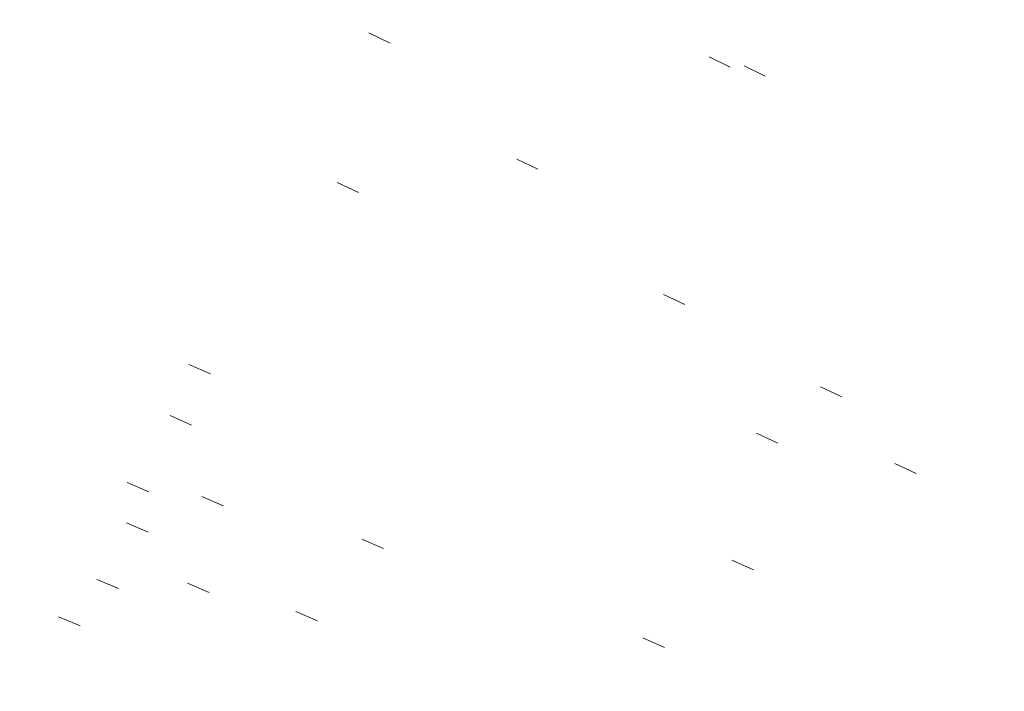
# Model space of a CAD drawing. Extents: x 413123 to 1465301, y 377724 to 504150.
# Tile 27 of 256: x 1463209.03 to 1463213.2, y 433226.7 to 433229.55. Entities that reach past the tile are written whole.
import ezdxf

# ---------------------------------------------------------------- set-up
doc = ezdxf.new("R2010")
doc.units = 0
doc.header["$MEASUREMENT"] = 0
doc.linetypes.add('DGN Style 1', pattern=[8.732639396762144, 0.01453018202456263, -8.71810921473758])
doc.linetypes.add('DGN Style 3', pattern=[20.34225483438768, 14.53018202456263, -5.812072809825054])
doc.layers.add('PV_X_Curb', color=120, linetype='DGN Style 1', lineweight=0)
doc.layers.add('PV_X_EOP', color=7, linetype='DGN Style 3', lineweight=0)
doc.layers.add('SV_Observation (Construction)', color=97, linetype='DGN Style 1', lineweight=0, transparency=0.9)

msp = doc.modelspace()

# ---------------------------------------------------------------- linework, layer by layer
at = {"layer": 'PV_X_Curb'}
for points, knots in [([(1463034.114341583, 433358.5354235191, 570.967442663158), (1463034.382762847, 433357.8525596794, 570.9829174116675), (1463034.902669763, 433356.6746703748, 570.9791408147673), (1463036.322057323, 433354.5205973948, 570.6849760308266), (1463037.748960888, 433352.2020754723, 570.6878951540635), (1463040.018756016, 433349.1857511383, 570.9427811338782), (1463042.639031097, 433346.7780487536, 570.7955674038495), (1463044.970687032, 433345.5933757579, 570.8824061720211), (1463045.921303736, 433345.2188641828, 570.878208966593), (1463051.106075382, 433343.1762354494, 570.8553169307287), (1463056.290847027, 433341.1336067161, 570.8324248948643), (1463061.475618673, 433339.0909779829, 570.809532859), (1463062.018547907, 433338.9041474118, 570.7725412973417), (1463062.561477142, 433338.7173168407, 570.7355497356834), (1463063.104406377, 433338.5304862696, 570.6985581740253), (1463069.657625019, 433335.9461940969, 570.7210719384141), (1463076.21084366, 433333.3619019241, 570.7435857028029), (1463082.764062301, 433330.7776097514, 570.7660994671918), (1463087.246478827, 433329.0023655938, 570.8028168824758), (1463091.728895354, 433327.2271214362, 570.8395342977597), (1463096.211311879, 433325.4518772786, 570.8762517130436), (1463096.878442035, 433325.1897515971, 570.9638925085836), (1463097.545572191, 433324.9276259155, 571.0515333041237), (1463098.212702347, 433324.6655002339, 571.1391740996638), (1463104.831686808, 433322.094946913, 571.1640382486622), (1463111.45067127, 433319.524393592, 571.1889023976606), (1463118.069655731, 433316.953840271, 571.2137665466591), (1463125.957183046, 433313.9138789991, 571.1851535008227), (1463133.844710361, 433310.8739177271, 571.1565404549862), (1463141.732237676, 433307.8339564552, 571.1279274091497), (1463145.767175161, 433306.241790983, 571.1313455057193), (1463149.802112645, 433304.6496255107, 571.134763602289), (1463153.83705013, 433303.0574600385, 571.1381816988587), (1463154.355066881, 433302.8054079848, 571.0924572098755), (1463154.873083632, 433302.5533559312, 571.0467327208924), (1463155.391100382, 433302.3013038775, 571.0010082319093), (1463159.740180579, 433300.5574304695, 571.007755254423), (1463164.089260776, 433298.8135570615, 571.0145022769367), (1463168.438340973, 433297.0696836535, 571.0212492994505), (1463173.76020955, 433294.9893866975, 571.0517121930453), (1463179.082078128, 433292.9090897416, 571.0821750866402), (1463184.403946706, 433290.8287927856, 571.1126379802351), (1463184.927832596, 433290.6024130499, 571.183469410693), (1463185.451718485, 433290.3760333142, 571.254300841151), (1463185.975604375, 433290.1496535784, 571.3251322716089), (1463193.283059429, 433287.4009373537, 571.3274320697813), (1463200.590514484, 433284.6522211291, 571.3297318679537), (1463207.897969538, 433281.9035049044, 571.3320316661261), (1463214.611583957, 433279.3049910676, 571.3660593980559), (1463221.325198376, 433276.7064772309, 571.4000871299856), (1463228.038812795, 433274.1079633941, 571.4341148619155), (1463234.876881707, 433271.4003319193, 571.5030017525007), (1463241.714950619, 433268.6927004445, 571.5718886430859), (1463248.553019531, 433265.9850689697, 571.6407755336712), (1463252.53367608, 433264.4224603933, 571.6987979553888), (1463256.514332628, 433262.8598518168, 571.7568203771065), (1463260.494989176, 433261.2972432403, 571.8148427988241), (1463261.18962272, 433261.0748617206, 571.7422662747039), (1463261.884256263, 433260.8524802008, 571.6696897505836), (1463262.578889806, 433260.6300986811, 571.5971132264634), (1463267.974277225, 433258.4984942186, 571.5913249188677), (1463273.369664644, 433256.3668897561, 571.5855366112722), (1463278.765052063, 433254.2352852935, 571.5797483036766), (1463284.039124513, 433252.1341649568, 571.626583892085), (1463289.313196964, 433250.0330446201, 571.6734194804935), (1463294.587269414, 433247.9319242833, 571.7202550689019), (1463295.147837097, 433247.7325865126, 571.8045569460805), (1463295.70840478, 433247.533248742, 571.8888588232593), (1463296.268972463, 433247.3339109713, 571.9731607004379), (1463303.262539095, 433244.6091737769, 572.0038664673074), (1463310.256105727, 433241.8844365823, 572.034572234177), (1463317.249672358, 433239.1596993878, 572.0652780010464), (1463324.8255847, 433236.206749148, 572.1003223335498), (1463332.401497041, 433233.2537989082, 572.1353666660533), (1463339.977409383, 433230.3008486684, 572.1704109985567), (1463346.624217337, 433227.6724527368, 572.1699621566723), (1463353.271025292, 433225.044056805, 572.1695133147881), (1463359.917833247, 433222.4156608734, 572.1690644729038), (1463363.666535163, 433220.9685334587, 572.1740861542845), (1463367.415237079, 433219.521406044, 572.1791078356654), (1463371.163938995, 433218.0742786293, 572.1841295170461), (1463371.754596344, 433217.8301906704, 572.1047293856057), (1463372.345253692, 433217.5861027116, 572.0253292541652), (1463372.935911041, 433217.3420147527, 571.9459291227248), (1463380.338603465, 433214.4611246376, 571.9041823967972), (1463387.741295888, 433211.5802345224, 571.8624356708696), (1463395.143988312, 433208.6993444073, 571.8206889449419), (1463403.121855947, 433205.5721027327, 571.8539167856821), (1463411.099723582, 433202.4448610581, 571.8871446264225), (1463419.077591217, 433199.3176193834, 571.9203724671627), (1463419.407565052, 433199.1647159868, 571.9396248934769), (1463419.737538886, 433199.0118125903, 571.9588773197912), (1463420.067512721, 433198.8589091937, 571.9781297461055)], [0, 0, 0, 0, 0.004163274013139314, 0.007301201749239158, 0.0146979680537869, 0.01957460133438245, 0.02877745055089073, 0.03448275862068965, 0.03448275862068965, 0.03448275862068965, 0.06896551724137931, 0.06896551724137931, 0.06896551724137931, 0.1034482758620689, 0.1034482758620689, 0.1034482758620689, 0.1379310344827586, 0.1379310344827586, 0.1379310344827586, 0.1724137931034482, 0.1724137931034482, 0.1724137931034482, 0.2068965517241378, 0.2068965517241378, 0.2068965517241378, 0.2413793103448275, 0.2413793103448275, 0.2413793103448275, 0.2758620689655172, 0.2758620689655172, 0.2758620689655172, 0.3103448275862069, 0.3103448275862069, 0.3103448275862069, 0.3448275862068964, 0.3448275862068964, 0.3448275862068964, 0.3793103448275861, 0.3793103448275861, 0.3793103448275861, 0.4137931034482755, 0.4137931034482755, 0.4137931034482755, 0.4482758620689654, 0.4482758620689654, 0.4482758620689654, 0.4827586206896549, 0.4827586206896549, 0.4827586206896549, 0.5172413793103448, 0.5172413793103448, 0.5172413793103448, 0.5517241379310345, 0.5517241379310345, 0.5517241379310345, 0.5862068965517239, 0.5862068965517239, 0.5862068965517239, 0.6206896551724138, 0.6206896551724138, 0.6206896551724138, 0.6551724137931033, 0.6551724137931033, 0.6551724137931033, 0.6896551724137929, 0.6896551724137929, 0.6896551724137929, 0.7241379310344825, 0.7241379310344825, 0.7241379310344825, 0.7586206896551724, 0.7586206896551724, 0.7586206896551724, 0.7931034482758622, 0.7931034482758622, 0.7931034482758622, 0.8275862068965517, 0.8275862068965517, 0.8275862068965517, 0.8620689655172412, 0.8620689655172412, 0.8620689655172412, 0.8965517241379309, 0.8965517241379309, 0.8965517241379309, 0.9310344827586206, 0.9310344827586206, 0.9310344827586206, 0.9655172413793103, 0.9655172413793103, 0.9655172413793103, 1, 1, 1, 1]), ([(1463694.730807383, 433042.1012902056, 573.2000085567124), (1463688.122071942, 433044.6665198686, 573.2117681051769), (1463681.5133365, 433047.2317495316, 573.2235276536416), (1463674.904601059, 433049.7969791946, 573.2352872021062), (1463669.906627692, 433051.7384291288, 573.2422034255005), (1463664.908654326, 433053.679879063, 573.249119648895), (1463659.910680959, 433055.6213289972, 573.2560358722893), (1463659.31440991, 433055.8530469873, 573.3282538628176), (1463658.718138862, 433056.0847649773, 573.400471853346), (1463658.121867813, 433056.3164829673, 573.4726898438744), (1463656.811811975, 433056.8455353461, 573.4691755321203), (1463655.501756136, 433057.3745877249, 573.4656612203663), (1463654.191700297, 433057.9036401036, 573.4621469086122), (1463647.078403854, 433060.7016199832, 573.4311409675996), (1463639.965107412, 433063.4995998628, 573.4001350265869), (1463632.851810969, 433066.2975797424, 573.3691290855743), (1463626.603526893, 433068.7760307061, 573.3262890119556), (1463620.355242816, 433071.25448167, 573.2834489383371), (1463614.10695874, 433073.7329326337, 573.2406088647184), (1463606.821724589, 433076.5483492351, 573.1778320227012), (1463599.536490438, 433079.3637658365, 573.1150551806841), (1463592.251256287, 433082.1791824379, 573.052278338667), (1463585.048675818, 433085.0513616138, 572.9767093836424), (1463577.846095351, 433087.9235407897, 572.901140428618), (1463570.643514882, 433090.7957199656, 572.8255714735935), (1463568.520856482, 433091.6009161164, 572.8136526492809), (1463566.398198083, 433092.4061122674, 572.8017338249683), (1463564.275539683, 433093.2113084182, 572.7898150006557), (1463563.658286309, 433093.4932407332, 572.723361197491), (1463563.041032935, 433093.7751730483, 572.6569073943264), (1463562.423779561, 433094.0571053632, 572.5904535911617), (1463557.897842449, 433095.8076798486, 572.5495712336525), (1463553.371905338, 433097.5582543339, 572.5086888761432), (1463548.845968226, 433099.3088288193, 572.4678065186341), (1463541.746736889, 433102.0973839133, 572.4116307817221), (1463534.647505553, 433104.8859390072, 572.3554550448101), (1463527.548274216, 433107.6744941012, 572.2992793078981), (1463527.099574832, 433107.8541490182, 572.3819727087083), (1463526.650875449, 433108.0338039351, 572.4646661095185), (1463526.202176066, 433108.2134588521, 572.5473595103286), (1463518.442801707, 433111.2934591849, 572.5872886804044), (1463510.683427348, 433114.3734595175, 572.6272178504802), (1463502.924052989, 433117.4534598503, 572.6671470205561), (1463495.101662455, 433120.5759616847, 572.6180249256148), (1463487.279271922, 433123.6984635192, 572.5689028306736), (1463479.456881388, 433126.8209653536, 572.5197807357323), (1463474.540841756, 433128.7396558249, 572.5305568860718), (1463469.624802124, 433130.6583462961, 572.5413330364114), (1463464.708762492, 433132.5770367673, 572.5521091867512), (1463464.15178183, 433132.7738995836, 572.4839343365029), (1463463.594801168, 433132.9707623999, 572.4157594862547), (1463463.037820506, 433133.1676252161, 572.3475846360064), (1463455.395093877, 433136.1460172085, 572.2965798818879), (1463447.752367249, 433139.1244092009, 572.2455751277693), (1463440.10964062, 433142.1028011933, 572.1945703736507), (1463439.463345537, 433142.3911085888, 572.2249332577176), (1463438.817050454, 433142.6794159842, 572.2552961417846), (1463438.170755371, 433142.9677233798, 572.2856590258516), (1463431.589276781, 433145.5431962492, 572.3185177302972), (1463425.007798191, 433148.1186691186, 572.351376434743), (1463418.4263196, 433150.6941419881, 572.3842351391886), (1463413.565512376, 433152.6091060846, 572.3506952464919), (1463408.704705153, 433154.5240701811, 572.3171553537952), (1463403.843897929, 433156.4390342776, 572.2836154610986), (1463402.295983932, 433157.0721267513, 572.2966227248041), (1463400.748069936, 433157.7052192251, 572.3096299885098), (1463399.20015594, 433158.3383116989, 572.3226372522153), (1463398.571326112, 433158.6030358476, 572.2531442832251), (1463397.942496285, 433158.8677599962, 572.1836513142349), (1463397.313666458, 433159.1324841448, 572.1141583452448), (1463389.499427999, 433162.1494767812, 572.1431257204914), (1463381.68518954, 433165.1664694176, 572.172093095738), (1463373.87095108, 433168.1834620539, 572.2010604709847), (1463373.202610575, 433168.4242856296, 572.2485422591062), (1463372.53427007, 433168.6651092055, 572.2960240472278), (1463371.865929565, 433168.9059327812, 572.3435058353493), (1463366.852918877, 433170.8940812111, 572.309207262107), (1463361.839908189, 433172.882229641, 572.2749086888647), (1463356.826897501, 433174.8703780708, 572.2406101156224), (1463350.263613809, 433177.4130764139, 572.2105829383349), (1463343.700330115, 433179.955774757, 572.1805557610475), (1463337.137046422, 433182.4984731, 572.1505285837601), (1463332.732110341, 433184.1753668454, 572.1399057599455), (1463328.327174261, 433185.8522605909, 572.129282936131), (1463323.922238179, 433187.5291543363, 572.1186601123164), (1463323.550514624, 433187.6736224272, 572.0672464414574), (1463323.17879107, 433187.8180905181, 572.0158327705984), (1463322.807067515, 433187.9625586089, 571.9644190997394), (1463314.242457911, 433191.4677850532, 571.9189611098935), (1463305.677848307, 433194.9730114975, 571.8735031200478), (1463297.113238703, 433198.4782379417, 571.8280451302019), (1463296.447798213, 433198.6498683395, 571.8729159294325), (1463295.782357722, 433198.8214987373, 571.917786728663), (1463295.116917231, 433198.9931291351, 571.9626575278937), (1463288.43623397, 433201.6173953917, 571.9595616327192), (1463281.755550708, 433204.2416616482, 571.9564657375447), (1463275.074867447, 433206.8659279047, 571.9533698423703), (1463270.698621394, 433208.5836220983, 571.955071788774), (1463266.322375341, 433210.3013162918, 571.9567737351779), (1463261.946129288, 433212.0190104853, 571.9584756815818), (1463261.255964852, 433212.2907585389, 571.8814296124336), (1463260.565800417, 433212.5625065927, 571.8043835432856), (1463259.875635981, 433212.8342546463, 571.7273374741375), (1463253.221984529, 433215.4661261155, 571.684237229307), (1463246.568333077, 433218.0979975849, 571.6411369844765), (1463239.914681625, 433220.7298690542, 571.5980367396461), (1463232.697418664, 433223.5591135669, 571.584901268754), (1463225.480155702, 433226.3883580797, 571.5717657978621), (1463218.262892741, 433229.2176025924, 571.5586303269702), (1463212.689928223, 433231.3845503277, 571.501804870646), (1463207.116963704, 433233.5514980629, 571.4449794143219), (1463201.543999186, 433235.7184457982, 571.3881539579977), (1463197.702392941, 433237.2969398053, 571.3824755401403), (1463193.860786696, 433238.8754338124, 571.376797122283), (1463190.01918045, 433240.4539278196, 571.3711187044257), (1463189.420555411, 433240.6641899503, 571.4587546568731), (1463188.821930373, 433240.874452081, 571.5463906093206), (1463188.223305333, 433241.0847142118, 571.6340265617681), (1463185.054584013, 433242.3131517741, 571.6250500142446), (1463181.885862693, 433243.5415893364, 571.6160734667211), (1463178.717141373, 433244.7700268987, 571.6070969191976), (1463171.181422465, 433247.7347391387, 571.5342143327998), (1463163.645703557, 433250.6994513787, 571.4613317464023), (1463156.10998465, 433253.6641636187, 571.3884491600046), (1463148.761307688, 433256.5197229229, 571.322577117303), (1463141.412630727, 433259.3752822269, 571.2567050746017), (1463134.063953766, 433262.2308415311, 571.1908330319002), (1463126.984343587, 433264.9936274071, 571.2120531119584), (1463119.904733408, 433267.756413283, 571.2332731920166), (1463112.82512323, 433270.519199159, 571.2544932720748), (1463106.948373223, 433272.8554993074, 571.272380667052), (1463101.071623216, 433275.1917994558, 571.290268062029), (1463095.19487321, 433277.5280996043, 571.3081554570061), (1463087.382378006, 433280.5556578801, 571.2445784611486), (1463079.569882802, 433283.583216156, 571.1810014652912), (1463071.757387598, 433286.6107744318, 571.1174244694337), (1463067.011834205, 433288.4980060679, 571.0790224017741), (1463062.266280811, 433290.385237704, 571.0406203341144), (1463057.520727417, 433292.27246934, 571.0022182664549), (1463052.596696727, 433294.1302708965, 570.9741905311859), (1463047.672666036, 433295.988072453, 570.946162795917), (1463042.748635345, 433297.8458740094, 570.9181350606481), (1463040.996474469, 433298.028892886, 570.6600759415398), (1463037.884741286, 433298.0614564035, 570.3732611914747), (1463033.533792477, 433297.4811137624, 570.213053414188), (1463028.578927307, 433295.8351240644, 570.8846791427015), (1463025.750437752, 433293.3300609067, 570.5443428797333), (1463024.222435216, 433291.00068514, 570.5092220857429), (1463023.412434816, 433289.7658735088, 570.490604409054), (1463022.602434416, 433288.5310618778, 570.4719867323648), (1463021.792434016, 433287.2962502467, 570.4533690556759), (1463021.001432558, 433285.3732457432, 570.5012869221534), (1463020.2104311, 433283.4502412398, 570.549204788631), (1463019.419429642, 433281.5272367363, 570.5971226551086), (1463018.531487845, 433279.3825151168, 570.6481372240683), (1463017.643546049, 433277.2377934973, 570.6991517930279), (1463016.755604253, 433275.0930718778, 570.7501663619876), (1463014.741467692, 433270.0950215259, 570.9656913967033), (1463012.727331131, 433265.096971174, 571.181216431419), (1463010.71319457, 433260.0989208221, 571.3967414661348)], [0, 0, 0, 0, 0.01923076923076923, 0.01923076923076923, 0.01923076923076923, 0.03846153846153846, 0.03846153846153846, 0.03846153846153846, 0.05769230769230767, 0.05769230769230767, 0.05769230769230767, 0.07692307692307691, 0.07692307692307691, 0.07692307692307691, 0.09615384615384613, 0.09615384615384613, 0.09615384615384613, 0.1153846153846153, 0.1153846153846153, 0.1153846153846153, 0.1346153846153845, 0.1346153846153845, 0.1346153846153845, 0.1538461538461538, 0.1538461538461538, 0.1538461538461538, 0.1730769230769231, 0.1730769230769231, 0.1730769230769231, 0.1923076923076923, 0.1923076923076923, 0.1923076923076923, 0.2115384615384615, 0.2115384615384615, 0.2115384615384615, 0.2307692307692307, 0.2307692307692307, 0.2307692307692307, 0.25, 0.25, 0.25, 0.269230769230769, 0.269230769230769, 0.269230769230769, 0.2884615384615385, 0.2884615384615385, 0.2884615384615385, 0.3076923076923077, 0.3076923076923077, 0.3076923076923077, 0.3269230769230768, 0.3269230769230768, 0.3269230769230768, 0.3461538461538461, 0.3461538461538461, 0.3461538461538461, 0.3653846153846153, 0.3653846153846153, 0.3653846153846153, 0.3846153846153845, 0.3846153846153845, 0.3846153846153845, 0.4038461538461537, 0.4038461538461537, 0.4038461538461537, 0.423076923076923, 0.423076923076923, 0.423076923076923, 0.4423076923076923, 0.4423076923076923, 0.4423076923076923, 0.4615384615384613, 0.4615384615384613, 0.4615384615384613, 0.4807692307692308, 0.4807692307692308, 0.4807692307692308, 0.5, 0.5, 0.5, 0.5192307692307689, 0.5192307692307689, 0.5192307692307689, 0.538461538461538, 0.538461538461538, 0.538461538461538, 0.5576923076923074, 0.5576923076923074, 0.5576923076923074, 0.576923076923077, 0.576923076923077, 0.576923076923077, 0.5961538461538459, 0.5961538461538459, 0.5961538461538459, 0.6153846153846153, 0.6153846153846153, 0.6153846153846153, 0.6346153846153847, 0.6346153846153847, 0.6346153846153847, 0.6538461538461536, 0.6538461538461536, 0.6538461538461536, 0.673076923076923, 0.673076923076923, 0.673076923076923, 0.6923076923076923, 0.6923076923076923, 0.6923076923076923, 0.7115384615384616, 0.7115384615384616, 0.7115384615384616, 0.7307692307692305, 0.7307692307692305, 0.7307692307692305, 0.7499999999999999, 0.7499999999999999, 0.7499999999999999, 0.7692307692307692, 0.7692307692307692, 0.7692307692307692, 0.7884615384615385, 0.7884615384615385, 0.7884615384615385, 0.8076923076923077, 0.8076923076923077, 0.8076923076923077, 0.826923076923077, 0.826923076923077, 0.826923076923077, 0.846153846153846, 0.846153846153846, 0.846153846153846, 0.8653846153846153, 0.8653846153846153, 0.8653846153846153, 0.8846153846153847, 0.8846153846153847, 0.8846153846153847, 0.9038461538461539, 0.9038461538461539, 0.9038461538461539, 0.9087225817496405, 0.9125585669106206, 0.9159702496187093, 0.9230769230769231, 0.9230769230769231, 0.9230769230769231, 0.9423076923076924, 0.9423076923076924, 0.9423076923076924, 0.9615384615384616, 0.9615384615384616, 0.9615384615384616, 0.9807692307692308, 0.9807692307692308, 0.9807692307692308, 1, 1, 1, 1])]:
    msp.add_open_spline(points, degree=3, knots=knots, dxfattribs=at)
at = {"layer": 'PV_X_EOP'}
for points, knots in [([(1463033.539703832, 433358.668730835, 570.9312826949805), (1463033.78085339, 433357.7791180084, 570.9319642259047), (1463034.311810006, 433356.414696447, 570.9129230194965), (1463035.936664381, 433354.210215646, 570.7574772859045), (1463037.392149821, 433351.9520015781, 570.7191112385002), (1463039.598433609, 433348.7987445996, 570.7996873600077), (1463042.441302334, 433346.5539274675, 570.6747714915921), (1463044.712350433, 433345.0075174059, 570.6881225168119), (1463045.691659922, 433344.6760572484, 570.6008205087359), (1463046.330306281, 433344.4598990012, 570.5438874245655), (1463046.96895264, 433344.243740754, 570.486954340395), (1463047.607598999, 433344.0275825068, 570.4300212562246), (1463047.46569072, 433343.5095853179, 570.4737916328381), (1463047.32378244, 433342.9915881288, 570.5175620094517), (1463047.181874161, 433342.4735909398, 570.5613323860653), (1463047.962688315, 433342.1715041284, 570.5523071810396), (1463048.74350247, 433341.8694173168, 570.5432819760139), (1463049.524316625, 433341.5673305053, 570.5342567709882), (1463049.723445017, 433342.0454324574, 570.5031497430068), (1463049.92257341, 433342.5235344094, 570.4720427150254), (1463050.121701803, 433343.0016363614, 570.4409356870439), (1463054.363252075, 433341.3299102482, 570.4898514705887), (1463058.604802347, 433339.658184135, 570.5387672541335), (1463062.84635262, 433337.9864580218, 570.5876830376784), (1463069.380437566, 433335.4247592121, 570.6248076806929), (1463075.914522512, 433332.8630604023, 570.6619323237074), (1463082.448607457, 433330.3013615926, 570.699056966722), (1463087.637972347, 433328.22388055, 570.7205322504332), (1463092.827337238, 433326.1463995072, 570.7420075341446), (1463098.016702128, 433324.0689184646, 570.7634828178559), (1463104.657268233, 433321.5116641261, 570.769767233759), (1463111.297834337, 433318.9544097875, 570.7760516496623), (1463117.938400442, 433316.3971554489, 570.7823360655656), (1463125.924840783, 433313.2674390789, 570.73748834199), (1463133.911281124, 433310.1377227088, 570.6926406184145), (1463141.897721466, 433307.0080063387, 570.647792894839), (1463141.717745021, 433306.5125578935, 570.6799613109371), (1463141.537768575, 433306.0171094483, 570.7121297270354), (1463141.35779213, 433305.5216610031, 570.7442981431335), (1463142.229950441, 433305.2201381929, 570.7485050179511), (1463143.102108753, 433304.9186153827, 570.7527118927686), (1463143.974267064, 433304.6170925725, 570.7569187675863), (1463144.185348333, 433305.0788176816, 570.735481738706), (1463144.396429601, 433305.5405427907, 570.7140447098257), (1463144.607510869, 433306.0022678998, 570.6926076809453), (1463147.58473388, 433304.8543661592, 570.7341019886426), (1463150.56195689, 433303.7064644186, 570.7755962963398), (1463153.539179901, 433302.558562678, 570.817090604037), (1463158.44037952, 433300.5705139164, 570.826934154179), (1463163.341579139, 433298.5824651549, 570.8367777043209), (1463168.242778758, 433296.5944163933, 570.8466212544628), (1463174.091388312, 433294.2251577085, 570.8787504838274), (1463179.939997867, 433291.8558990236, 570.9108797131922), (1463185.788607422, 433289.4866403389, 570.9430089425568), (1463193.090936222, 433286.8080451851, 571.0096381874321), (1463200.393265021, 433284.1294500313, 571.0762674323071), (1463207.695593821, 433281.4508548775, 571.1428966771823), (1463214.34865388, 433278.828976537, 571.1804566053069), (1463221.001713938, 433276.2070981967, 571.2180165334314), (1463227.654773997, 433273.5852198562, 571.2555764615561), (1463234.593717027, 433270.8614597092, 571.311327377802), (1463241.532660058, 433268.1376995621, 571.3670782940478), (1463248.471603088, 433265.413939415, 571.4228292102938), (1463251.006317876, 433264.4249023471, 571.4376305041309), (1463253.541032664, 433263.4358652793, 571.452431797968), (1463256.075747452, 433262.4468282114, 571.4672330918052), (1463255.94008792, 433261.9072334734, 571.4705339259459), (1463255.804428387, 433261.3676387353, 571.4738347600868), (1463255.668768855, 433260.8280439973, 571.4771355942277), (1463256.445551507, 433260.5848901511, 571.4871075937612), (1463257.222334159, 433260.3417363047, 571.4970795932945), (1463257.999116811, 433260.0985824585, 571.507051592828), (1463258.226294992, 433260.5106164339, 571.4958264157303), (1463258.453473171, 433260.9226504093, 571.4846012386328), (1463258.680651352, 433261.3346843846, 571.4733760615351), (1463259.925804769, 433260.8493021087, 571.4829525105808), (1463261.170958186, 433260.3639198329, 571.4925289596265), (1463262.416111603, 433259.878537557, 571.5021054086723), (1463267.791649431, 433257.7869022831, 571.5241727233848), (1463273.167187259, 433255.6952670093, 571.5462400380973), (1463278.542725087, 433253.6036317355, 571.5683073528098), (1463284.352399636, 433251.3217999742, 571.5814787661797), (1463290.162074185, 433249.039968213, 571.5946501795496), (1463295.971748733, 433246.7581364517, 571.6078215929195), (1463302.949122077, 433244.0521724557, 571.6351321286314), (1463309.926495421, 433241.3462084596, 571.6624426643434), (1463316.903868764, 433238.6402444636, 571.6897532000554), (1463324.563747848, 433235.6405621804, 571.7285381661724), (1463332.223626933, 433232.6408798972, 571.7673231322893), (1463339.883506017, 433229.641197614, 571.8061080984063), (1463346.449952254, 433227.0690864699, 571.8205958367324), (1463353.01639849, 433224.4969753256, 571.8350835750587), (1463359.582844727, 433221.9248641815, 571.8495713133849), (1463363.961849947, 433220.2403229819, 571.8408310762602), (1463368.340855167, 433218.5557817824, 571.8320908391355), (1463372.719860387, 433216.8712405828, 571.8233506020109), (1463380.126525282, 433213.9587859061, 571.7905530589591), (1463387.533190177, 433211.0463312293, 571.7577555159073), (1463394.939855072, 433208.1338765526, 571.7249579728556), (1463402.425974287, 433205.1637758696, 571.7534560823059), (1463409.912093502, 433202.1936751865, 571.7819541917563), (1463417.398212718, 433199.2235745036, 571.8104523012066), (1463417.229394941, 433198.7682275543, 571.8194733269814), (1463417.060577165, 433198.3128806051, 571.8284943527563), (1463416.891759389, 433197.8575336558, 571.8375153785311), (1463417.692446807, 433197.4966240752, 571.8487103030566), (1463418.493134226, 433197.1357144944, 571.859905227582), (1463419.293821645, 433196.7748049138, 571.8711001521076), (1463419.475032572, 433197.247288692, 571.8477905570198), (1463419.6562435, 433197.7197724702, 571.8244809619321), (1463419.837454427, 433198.1922562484, 571.8011713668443), (1463419.83781155, 433198.2226624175, 571.7953862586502), (1463419.838168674, 433198.2530685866, 571.789601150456), (1463419.838525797, 433198.2834747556, 571.7838160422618)], [0, 0, 0, 0, 0.003968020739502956, 0.006425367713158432, 0.01199892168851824, 0.01581541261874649, 0.02326256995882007, 0.02777777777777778, 0.02777777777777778, 0.02777777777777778, 0.05555555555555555, 0.05555555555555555, 0.05555555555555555, 0.08333333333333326, 0.08333333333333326, 0.08333333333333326, 0.1111111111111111, 0.1111111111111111, 0.1111111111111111, 0.1388888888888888, 0.1388888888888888, 0.1388888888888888, 0.1666666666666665, 0.1666666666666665, 0.1666666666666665, 0.1944444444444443, 0.1944444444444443, 0.1944444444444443, 0.2222222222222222, 0.2222222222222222, 0.2222222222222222, 0.25, 0.25, 0.25, 0.2777777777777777, 0.2777777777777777, 0.2777777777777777, 0.3055555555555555, 0.3055555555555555, 0.3055555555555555, 0.333333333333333, 0.333333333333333, 0.333333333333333, 0.3611111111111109, 0.3611111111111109, 0.3611111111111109, 0.3888888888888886, 0.3888888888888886, 0.3888888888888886, 0.4166666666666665, 0.4166666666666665, 0.4166666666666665, 0.4444444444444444, 0.4444444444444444, 0.4444444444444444, 0.472222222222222, 0.472222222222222, 0.472222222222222, 0.5, 0.5, 0.5, 0.5277777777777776, 0.5277777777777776, 0.5277777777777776, 0.5555555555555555, 0.5555555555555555, 0.5555555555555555, 0.5833333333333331, 0.5833333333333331, 0.5833333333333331, 0.6111111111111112, 0.6111111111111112, 0.6111111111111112, 0.638888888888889, 0.638888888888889, 0.638888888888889, 0.6666666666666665, 0.6666666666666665, 0.6666666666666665, 0.6944444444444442, 0.6944444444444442, 0.6944444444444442, 0.722222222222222, 0.722222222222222, 0.722222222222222, 0.7499999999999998, 0.7499999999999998, 0.7499999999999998, 0.7777777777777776, 0.7777777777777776, 0.7777777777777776, 0.8055555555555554, 0.8055555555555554, 0.8055555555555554, 0.8333333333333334, 0.8333333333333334, 0.8333333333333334, 0.861111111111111, 0.861111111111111, 0.861111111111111, 0.8888888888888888, 0.8888888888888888, 0.8888888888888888, 0.9166666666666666, 0.9166666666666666, 0.9166666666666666, 0.9444444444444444, 0.9444444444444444, 0.9444444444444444, 0.9722222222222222, 0.9722222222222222, 0.9722222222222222, 1, 1, 1, 1]), ([(1463695.37345491, 433042.3269481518, 573.2056029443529), (1463695.118355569, 433042.4173281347, 573.1929567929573), (1463694.863256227, 433042.5077081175, 573.1803106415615), (1463694.608156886, 433042.5980881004, 573.1676644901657), (1463688.127196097, 433045.133574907, 573.1638691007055), (1463681.646235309, 433047.6690617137, 573.1600737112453), (1463675.165274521, 433050.2045485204, 573.1562783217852), (1463668.255959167, 433052.9440202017, 573.1540820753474), (1463661.346643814, 433055.6834918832, 573.1518858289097), (1463654.437328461, 433058.4229635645, 573.149689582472), (1463647.338400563, 433061.2071824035, 573.1301154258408), (1463640.239472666, 433063.9914012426, 573.1105412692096), (1463633.140544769, 433066.7756200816, 573.0909671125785), (1463626.823799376, 433069.2202639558, 573.0453158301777), (1463620.507053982, 433071.6649078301, 572.999664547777), (1463614.190308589, 433074.1095517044, 572.9540132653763), (1463606.930945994, 433076.9629614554, 572.8967218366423), (1463599.671583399, 433079.8163712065, 572.8394304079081), (1463592.412220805, 433082.6697809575, 572.7821389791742), (1463585.208613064, 433085.5359198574, 572.7224006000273), (1463578.005005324, 433088.4020587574, 572.6626622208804), (1463570.801397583, 433091.2681976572, 572.6029238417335), (1463563.539543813, 433094.1288766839, 572.5195568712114), (1463556.277690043, 433096.9895557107, 572.4361899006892), (1463549.015836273, 433099.8502347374, 572.3528229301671), (1463541.464235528, 433102.896740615, 572.3143753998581), (1463533.912634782, 433105.9432464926, 572.2759278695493), (1463526.361034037, 433108.9897523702, 572.2374803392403), (1463524.510466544, 433109.6486739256, 572.222419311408), (1463522.659899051, 433110.307595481, 572.2073582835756), (1463520.809331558, 433110.9665170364, 572.1922972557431), (1463520.996148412, 433111.478044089, 572.2051758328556), (1463521.182965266, 433111.9895711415, 572.2180544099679), (1463521.36978212, 433112.5010981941, 572.2309329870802), (1463520.520611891, 433112.8412018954, 572.2365752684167), (1463519.671441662, 433113.1813055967, 572.2422175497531), (1463518.822271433, 433113.5214092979, 572.2478598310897), (1463518.644435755, 433113.0349413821, 572.2388127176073), (1463518.466600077, 433112.5484734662, 572.229765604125), (1463518.288764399, 433112.0620055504, 572.2207184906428), (1463514.835464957, 433113.4033588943, 572.2367800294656), (1463511.382165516, 433114.7447122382, 572.2528415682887), (1463507.928866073, 433116.0860655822, 572.2689031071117), (1463493.594865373, 433121.7420238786, 572.2482959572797), (1463479.260864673, 433127.3979821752, 572.2276888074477), (1463464.926863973, 433133.0539404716, 572.2070816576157), (1463449.455525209, 433139.0728186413, 572.1640707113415), (1463433.984186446, 433145.0916968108, 572.1210597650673), (1463418.512847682, 433151.1105749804, 572.0780488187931), (1463413.328996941, 433153.1553309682, 572.0135393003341), (1463408.145146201, 433155.200086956, 571.9490297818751), (1463402.961295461, 433157.2448429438, 571.8845202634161), (1463403.132465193, 433157.7716799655, 571.9190447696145), (1463403.303634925, 433158.2985169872, 571.953569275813), (1463403.474804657, 433158.825354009, 571.9880937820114), (1463402.600267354, 433159.1613721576, 571.9863420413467), (1463401.725730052, 433159.4973903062, 571.984590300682), (1463400.851192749, 433159.8334084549, 571.9828385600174), (1463400.653049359, 433159.3552482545, 571.9439093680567), (1463400.454905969, 433158.8770880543, 571.9049801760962), (1463400.256762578, 433158.3989278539, 571.8660509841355), (1463399.322085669, 433158.774478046, 571.9116587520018), (1463398.387408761, 433159.150028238, 571.9572665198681), (1463397.452731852, 433159.5255784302, 572.0028742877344), (1463389.04126259, 433162.8168634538, 571.9920574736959), (1463380.629793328, 433166.1081484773, 571.9812406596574), (1463372.218324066, 433169.3994335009, 571.9704238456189), (1463367.156032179, 433171.3851717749, 571.9528553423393), (1463362.093740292, 433173.370910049, 571.9352868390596), (1463357.031448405, 433175.3566483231, 571.91771833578), (1463350.485608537, 433177.9162151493, 571.9032139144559), (1463343.93976867, 433180.4757819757, 571.8887094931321), (1463337.393928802, 433183.0353488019, 571.8742050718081), (1463332.955818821, 433184.7683232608, 571.8612483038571), (1463328.517708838, 433186.5012977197, 571.8482915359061), (1463324.079598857, 433188.2342721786, 571.835334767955), (1463307.834725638, 433194.592922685, 571.7755947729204), (1463291.58985242, 433200.9515731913, 571.7158547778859), (1463275.344979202, 433207.3102236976, 571.6561147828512), (1463270.255842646, 433209.3105723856, 571.6395679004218), (1463265.16670609, 433211.3109210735, 571.6230210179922), (1463260.077569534, 433213.3112697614, 571.6064741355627), (1463253.452444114, 433215.9179517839, 571.5595870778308), (1463246.827318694, 433218.5246338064, 571.5127000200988), (1463240.202193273, 433221.1313158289, 571.4658129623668), (1463232.962477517, 433223.9732301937, 571.4532933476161), (1463225.722761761, 433226.8151445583, 571.4407737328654), (1463218.483046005, 433229.6570589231, 571.4282541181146), (1463212.90690448, 433231.8646312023, 571.4088467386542), (1463207.330762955, 433234.0722034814, 571.3894393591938), (1463201.754621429, 433236.2797757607, 571.3700319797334), (1463194.142429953, 433239.2572758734, 571.3409586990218), (1463186.530238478, 433242.2347759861, 571.3118854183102), (1463178.918047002, 433245.2122760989, 571.2828121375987), (1463169.428496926, 433248.9128530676, 571.1919051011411), (1463159.93894685, 433252.6134300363, 571.1009980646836), (1463150.449396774, 433256.314007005, 571.0100910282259), (1463145.077359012, 433258.4557943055, 570.9673048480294), (1463139.70532125, 433260.5975816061, 570.9245186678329), (1463134.333283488, 433262.7393689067, 570.8817324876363), (1463132.297653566, 433263.5246301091, 570.8037126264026), (1463130.262023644, 433264.3098913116, 570.7256927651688), (1463128.226393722, 433265.0951525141, 570.6476729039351), (1463128.413443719, 433265.4813551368, 570.6980714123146), (1463128.600493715, 433265.8675577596, 570.748469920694), (1463128.787543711, 433266.2537603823, 570.7988684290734), (1463127.919822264, 433266.676285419, 570.7925938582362), (1463127.052100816, 433267.0988104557, 570.786319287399), (1463126.184379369, 433267.5213354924, 570.7800447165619), (1463126.004706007, 433267.0870623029, 570.7088488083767), (1463125.825032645, 433266.6527891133, 570.6376529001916), (1463125.645359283, 433266.2185159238, 570.5664569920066), (1463121.458270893, 433267.8591123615, 570.6667666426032), (1463117.271182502, 433269.4997087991, 570.7670762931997), (1463113.084094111, 433271.1403052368, 570.8673859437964), (1463107.189564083, 433273.4271367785, 570.8747985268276), (1463101.295034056, 433275.7139683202, 570.8822111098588), (1463095.400504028, 433278.0007998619, 570.88962369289), (1463087.576983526, 433281.0591137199, 570.8606773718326), (1463079.753463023, 433284.117427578, 570.8317310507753), (1463071.92994252, 433287.175741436, 570.8027847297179), (1463067.216062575, 433289.0371870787, 570.7609532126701), (1463062.502182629, 433290.8986327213, 570.7191216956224), (1463057.788302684, 433292.7600783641, 570.6772901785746), (1463055.438489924, 433293.6549933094, 570.597871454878), (1463053.088677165, 433294.5499082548, 570.5184527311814), (1463050.738864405, 433295.4448232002, 570.4390340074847), (1463050.919405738, 433295.974786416, 570.493206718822), (1463051.099947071, 433296.5047496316, 570.547379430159), (1463051.280488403, 433297.0347128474, 570.6015521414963), (1463050.479713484, 433297.3478403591, 570.5996470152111), (1463049.678938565, 433297.660967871, 570.5977418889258), (1463048.878163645, 433297.9740953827, 570.5958367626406), (1463048.616684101, 433297.4827268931, 570.554312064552), (1463048.355204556, 433296.9913584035, 570.5127873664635), (1463048.093725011, 433296.499989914, 570.471262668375), (1463046.16244202, 433297.1796919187, 570.4532430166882), (1463044.231159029, 433297.8593939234, 570.4352233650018), (1463042.299876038, 433298.5390959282, 570.4172037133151), (1463040.683227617, 433298.6270722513, 570.3881765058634), (1463037.665619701, 433298.5647521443, 570.3323767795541), (1463033.387011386, 433297.9238663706, 570.2772123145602), (1463028.240821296, 433296.3164198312, 570.1397972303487), (1463025.314393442, 433293.7317706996, 570.0019896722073), (1463023.773730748, 433291.3674614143, 569.9858104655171), (1463022.862373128, 433289.9688870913, 569.9762398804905), (1463021.951015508, 433288.5703127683, 569.966669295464), (1463021.039657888, 433287.1717384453, 569.9570987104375)], [0, 0, 0, 0, 0.02083333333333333, 0.02083333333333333, 0.02083333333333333, 0.04166666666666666, 0.04166666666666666, 0.04166666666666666, 0.06249999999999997, 0.06249999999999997, 0.06249999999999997, 0.08333333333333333, 0.08333333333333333, 0.08333333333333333, 0.1041666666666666, 0.1041666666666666, 0.1041666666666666, 0.1249999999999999, 0.1249999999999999, 0.1249999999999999, 0.1458333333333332, 0.1458333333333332, 0.1458333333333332, 0.1666666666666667, 0.1666666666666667, 0.1666666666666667, 0.1875, 0.1875, 0.1875, 0.2083333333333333, 0.2083333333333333, 0.2083333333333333, 0.2291666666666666, 0.2291666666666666, 0.2291666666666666, 0.2499999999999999, 0.2499999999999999, 0.2499999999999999, 0.2708333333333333, 0.2708333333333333, 0.2708333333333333, 0.2916666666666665, 0.2916666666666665, 0.2916666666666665, 0.3125, 0.3125, 0.3125, 0.3333333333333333, 0.3333333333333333, 0.3333333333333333, 0.3541666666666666, 0.3541666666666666, 0.3541666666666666, 0.375, 0.375, 0.375, 0.3958333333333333, 0.3958333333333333, 0.3958333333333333, 0.4166666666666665, 0.4166666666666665, 0.4166666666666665, 0.4374999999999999, 0.4374999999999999, 0.4374999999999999, 0.4583333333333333, 0.4583333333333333, 0.4583333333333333, 0.4791666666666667, 0.4791666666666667, 0.4791666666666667, 0.4999999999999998, 0.4999999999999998, 0.4999999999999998, 0.5208333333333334, 0.5208333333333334, 0.5208333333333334, 0.5416666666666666, 0.5416666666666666, 0.5416666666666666, 0.5624999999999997, 0.5624999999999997, 0.5624999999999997, 0.5833333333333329, 0.5833333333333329, 0.5833333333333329, 0.6041666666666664, 0.6041666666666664, 0.6041666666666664, 0.625, 0.625, 0.625, 0.6458333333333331, 0.6458333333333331, 0.6458333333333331, 0.6666666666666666, 0.6666666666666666, 0.6666666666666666, 0.6875, 0.6875, 0.6875, 0.7083333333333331, 0.7083333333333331, 0.7083333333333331, 0.7291666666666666, 0.7291666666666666, 0.7291666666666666, 0.75, 0.75, 0.75, 0.7708333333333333, 0.7708333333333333, 0.7708333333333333, 0.7916666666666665, 0.7916666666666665, 0.7916666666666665, 0.8125, 0.8125, 0.8125, 0.8333333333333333, 0.8333333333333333, 0.8333333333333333, 0.8541666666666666, 0.8541666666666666, 0.8541666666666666, 0.875, 0.875, 0.875, 0.8958333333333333, 0.8958333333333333, 0.8958333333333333, 0.9166666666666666, 0.9166666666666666, 0.9166666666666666, 0.9375, 0.9375, 0.9375, 0.9583333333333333, 0.9583333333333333, 0.9583333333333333, 0.9631710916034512, 0.9674286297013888, 0.9713421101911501, 0.9791666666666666, 0.9791666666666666, 0.9791666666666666, 1, 1, 1, 1])]:
    msp.add_open_spline(points, degree=3, knots=knots, dxfattribs=at)
at = {"layer": 'SV_Observation (Construction)', "transparency": 33554434}
for p in [(1463042.299876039, 433298.5390959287, 570.4172037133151), (1463042.299876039, 433298.5390959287, 570.4172037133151), (1463037.480514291, 433298.4516380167, 570.3336919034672), (1463048.878163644, 433297.9740953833, 570.5958367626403), (1463037.508476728, 433297.924496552, 570.3927955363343), (1463042.748635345, 433297.8458740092, 570.9181350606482), (1463042.748635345, 433297.8458740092, 570.9181350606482), (1463042.748635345, 433297.8458740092, 570.9181350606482), (1463051.280488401, 433297.0347128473, 570.6015521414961), (1463048.093725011, 433296.4999899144, 570.4712626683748), (1463041.95129066, 433296.3800532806, 570.9505547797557), (1463049.425908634, 433296.0696967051, 570.370337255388), (1463050.738864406, 433295.4448231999, 570.4390340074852), (1463057.788302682, 433292.7600783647, 570.6772901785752), (1463057.520727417, 433292.2724693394, 571.0022182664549), (1463057.117082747, 433291.221042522, 571.0939327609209), (1463056.763616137, 433290.469350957, 571.121191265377), (1463071.929942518, 433287.1757414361, 570.8027847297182), (1463071.757387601, 433286.6107744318, 571.1174244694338), (1463071.345342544, 433285.6994469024, 571.1644538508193), (1463070.961941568, 433285.0180284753, 571.1826832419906), (1463095.400504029, 433278.0007998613, 570.8896236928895), (1463095.194873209, 433277.528099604, 571.3081554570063), (1463094.933809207, 433276.4927278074, 571.2335231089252), (1463094.480765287, 433275.6675735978, 571.2272747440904), (1463113.084094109, 433271.1403052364, 570.867385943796), (1463112.825123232, 433270.5191991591, 571.254493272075), (1463112.759377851, 433269.7173033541, 571.1807935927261), (1463112.422341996, 433268.7092345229, 571.2242132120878), (1463126.184379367, 433267.521335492, 570.7800447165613), (1463128.787543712, 433266.2537603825, 570.7988684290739), (1463125.645359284, 433266.2185159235, 570.5664569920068), (1463126.816028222, 433265.6200102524, 570.5838194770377), (1463128.226393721, 433265.0951525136, 570.6476729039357), (1463134.333283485, 433262.7393689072, 570.8817324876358), (1463134.063953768, 433262.2308415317, 571.1908330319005), (1463133.664618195, 433261.409674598, 571.2347395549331), (1463133.500041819, 433260.540502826, 571.3155670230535), (1463150.449396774, 433256.3140070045, 571.0100910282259), (1463156.109984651, 433253.6641636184, 571.3884491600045), (1463155.747657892, 433252.5598430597, 571.4666469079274), (1463155.15437465, 433251.7455271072, 571.4665213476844), (1463171.856751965, 433247.1371010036, 571.5480279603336), (1463172.497311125, 433246.691061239, 571.5536275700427), (1463178.918047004, 433245.2122760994, 571.2828121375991), (1463178.717141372, 433244.770026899, 571.6070969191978), (1463178.410218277, 433243.7686976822, 571.682838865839), (1463176.671695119, 433243.5359976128, 571.5625247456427), (1463184.447036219, 433241.3882122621, 571.5148103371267), (1463188.223305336, 433241.0847142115, 571.6340265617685), (1463188.378521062, 433241.0609231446, 571.6410014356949), (1463190.019180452, 433240.4539278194, 571.3711187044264), (1463187.248030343, 433240.3219136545, 571.2081424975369), (1463188.749524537, 433238.8130315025, 571.6222810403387), (1463200.936209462, 433233.9774046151, 571.7080358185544)]:
    msp.add_line(p, (1463260.25624, 433205.5898700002, 572.09), dxfattribs=at)

doc.saveas('drawing.dxf')
